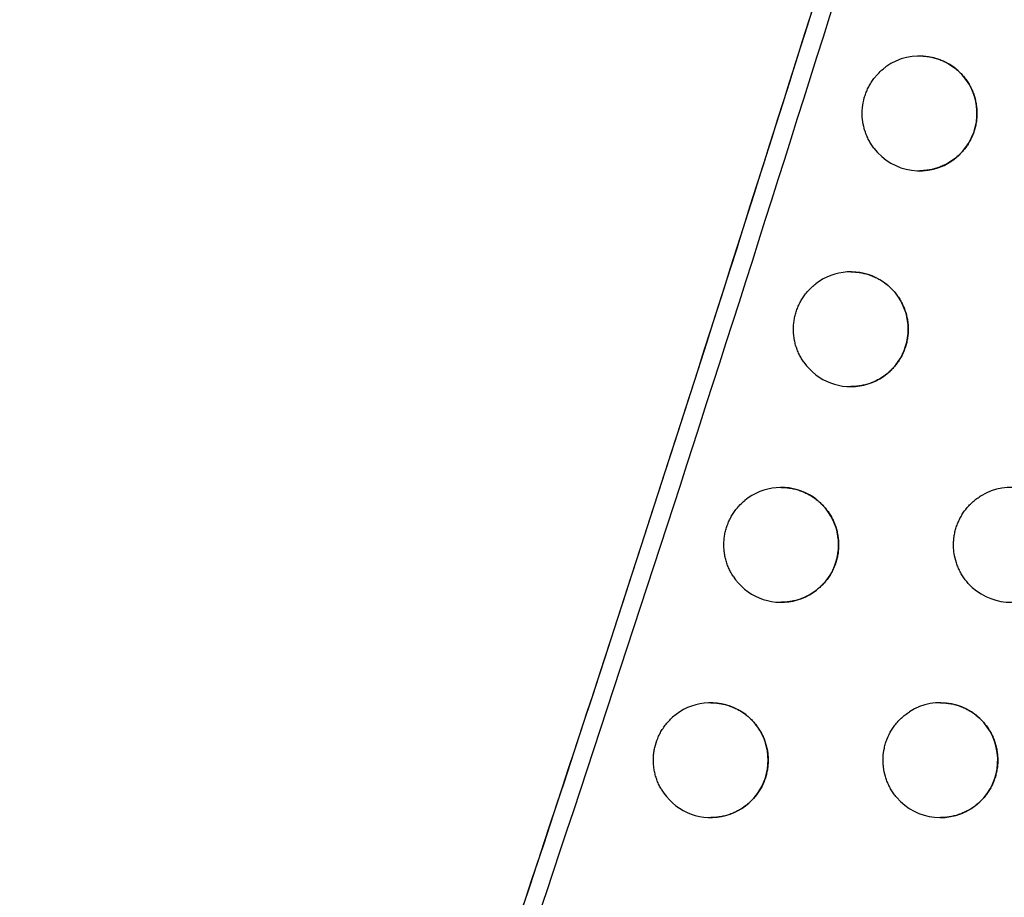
# Model space of a CAD drawing. Header units: millimetres. Extents: x -0.201 to 0.721, y -0.195 to 0.483.
# Tile 19 of 188: x -0.08709 to -0.07851, y 0.09054 to 0.09818. Entities that reach past the tile are written whole.
import ezdxf

# ---------------------------------------------------------------- set-up
doc = ezdxf.new("R2010")
doc.units = ezdxf.units.MM

msp = doc.modelspace()

# ---------------------------------------------------------------- linework, layer by layer
at = {"color": 7, "linetype": 'Continuous', "lineweight": 25}
for centre, start, end in [((-0.07925, 0.097368), 217.2244, 125.828152), ((-0.079849, 0.095488), 215.144339, 127.601792), ((-0.080455, 0.09361), 212.906729, 129.541885), ((-0.078455, 0.09361), 222.189664, 121.017888), ((-0.081069, 0.091735), 210.482914, 131.677836), ((-0.079069, 0.091735), 220.50058, 122.379799)]:
    msp.add_arc(centre, 0.0005, start, end, dxfattribs=at)
for points, knots in [([(-0.0929912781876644, 0.0810056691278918), (-0.0920472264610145, 0.0841585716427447), (-0.0901381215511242, 0.0905345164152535), (-0.0875057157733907, 0.1002047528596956), (-0.0850355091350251, 0.1099983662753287), (-0.0827655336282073, 0.1198475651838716), (-0.0806936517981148, 0.1297388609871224), (-0.0788212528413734, 0.139665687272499), (-0.0771480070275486, 0.1496265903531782), (-0.0756748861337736, 0.1596260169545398), (-0.0741177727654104, 0.1719227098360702), (-0.0726579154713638, 0.1865373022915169), (-0.0715523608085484, 0.203495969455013), (-0.0709809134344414, 0.220516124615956), (-0.0710894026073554, 0.2318817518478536), (-0.0711436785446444, 0.2375678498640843)], [0, 0, 0, 0, 0.0622011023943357, 0.1257859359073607, 0.1893965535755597, 0.253084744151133, 0.316798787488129, 0.3803835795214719, 0.4439938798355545, 0.507681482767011, 0.5713950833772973, 0.6782397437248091, 0.7852056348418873, 0.8925407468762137, 1, 1, 1, 1]), ([(-0.0965480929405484, 0.0828988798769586), (-0.095621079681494, 0.0860155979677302), (-0.0937349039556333, 0.0923571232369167), (-0.0911315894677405, 0.1019943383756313), (-0.0886822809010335, 0.1117933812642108), (-0.0864351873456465, 0.1216481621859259), (-0.0843886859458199, 0.1315450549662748), (-0.0825450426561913, 0.1414775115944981), (-0.0809039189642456, 0.1514440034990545), (-0.0794649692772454, 0.1614487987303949), (-0.0779904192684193, 0.1734328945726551), (-0.0766401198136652, 0.1874125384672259), (-0.0756243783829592, 0.2034078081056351), (-0.0750880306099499, 0.2194564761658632), (-0.0751700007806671, 0.2301723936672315), (-0.0752110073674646, 0.2355331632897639)], [0, 0, 0, 0, 0.0630395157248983, 0.1282652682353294, 0.1935180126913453, 0.2588520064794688, 0.3242131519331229, 0.3894389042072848, 0.454691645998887, 0.5200256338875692, 0.5853867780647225, 0.6887694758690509, 0.7922597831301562, 0.8960753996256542, 1, 1, 1, 1]), ([(-0.0791945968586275, 0.1014139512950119), (-0.0804014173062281, 0.0975765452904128), (-0.0828157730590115, 0.089899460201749), (-0.08550671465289, 0.0823141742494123), (-0.0868525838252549, 0.0785204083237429)], [0, 0, 0, 0, 0.4998519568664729, 1, 1, 1, 1]), ([(-0.0860544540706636, 0.0807443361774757), (-0.0848576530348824, 0.0841625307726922), (-0.0824634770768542, 0.0910005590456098), (-0.0802936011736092, 0.0979124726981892), (-0.0792084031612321, 0.1013692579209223)], [0, 0, 0, 0, 0.499880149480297, 1, 1, 1, 1]), ([(-0.0791994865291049, 0.1008778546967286), (-0.0797926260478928, 0.098981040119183), (-0.0809789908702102, 0.0951871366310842), (-0.0828459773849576, 0.0895229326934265), (-0.0847712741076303, 0.0838766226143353), (-0.0861126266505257, 0.0801318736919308), (-0.086783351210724, 0.0782593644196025)], [0, 0, 0, 0, 0.2499097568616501, 0.4998556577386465, 0.7499098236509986, 1, 1, 1, 1]), ([(-0.0792500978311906, 0.0978680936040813), (-0.0792469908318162, 0.0978681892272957), (-0.0792295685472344, 0.0978687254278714), (-0.079198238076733, 0.0978661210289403), (-0.079156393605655, 0.0978601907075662), (-0.0791152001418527, 0.0978504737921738), (-0.0790744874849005, 0.0978372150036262), (-0.0790351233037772, 0.0978204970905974), (-0.0789975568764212, 0.0978006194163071), (-0.0789618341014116, 0.0977776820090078), (-0.0789277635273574, 0.0977514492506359), (-0.0788961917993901, 0.097722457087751), (-0.0788674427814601, 0.0976911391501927), (-0.0788415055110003, 0.0976576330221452), (-0.0788182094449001, 0.0976215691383), (-0.0787982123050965, 0.0975838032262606), (-0.0787816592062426, 0.0975448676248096), (-0.0787684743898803, 0.0975048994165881), (-0.0787585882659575, 0.0974634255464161), (-0.0787523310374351, 0.0974214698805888), (-0.0787496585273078, 0.0973795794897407), (-0.0787504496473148, 0.097337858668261), (-0.0787547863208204, 0.0972958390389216), (-0.0787626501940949, 0.0972545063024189), (-0.078777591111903, 0.0972008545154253), (-0.0787991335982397, 0.0971493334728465), (-0.0788268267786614, 0.0971011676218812), (-0.0788504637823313, 0.0970669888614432), (-0.078876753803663, 0.0970349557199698), (-0.0789059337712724, 0.0970048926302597), (-0.0789375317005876, 0.0969774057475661), (-0.0789711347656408, 0.0969527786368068), (-0.0790066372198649, 0.0969310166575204), (-0.0790442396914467, 0.0969120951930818), (-0.0790833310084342, 0.0968964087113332), (-0.0791234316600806, 0.0968841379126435), (-0.0791644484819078, 0.0968751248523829), (-0.0792065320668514, 0.0968699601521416), (-0.0792353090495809, 0.0968678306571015), (-0.0792498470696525, 0.0968684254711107), (-0.079250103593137, 0.0968684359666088)], [0, 0, 0, 0, 0.0059655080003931, 0.033451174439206, 0.0601856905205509, 0.0871049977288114, 0.1146072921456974, 0.1423112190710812, 0.1690922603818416, 0.1960603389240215, 0.2236206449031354, 0.2513866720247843, 0.2780254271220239, 0.3048517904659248, 0.3322733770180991, 0.3599021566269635, 0.3862661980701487, 0.4128162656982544, 0.439956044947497, 0.4673008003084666, 0.4933870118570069, 0.5196561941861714, 0.5465034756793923, 0.5735508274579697, 0.5994899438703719, 0.6522476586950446, 0.679128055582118, 0.7051181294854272, 0.7312866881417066, 0.7580152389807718, 0.7849360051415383, 0.8111470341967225, 0.8375371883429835, 0.8644891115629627, 0.8916338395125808, 0.918131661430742, 0.9448110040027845, 0.9720608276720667, 0.9995070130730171, 0.9999999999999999, 0.9999999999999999, 0.9999999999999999, 0.9999999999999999]), ([(-0.0796482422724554, 0.097065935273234), (-0.0796562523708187, 0.0970770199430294), (-0.0796723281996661, 0.0970992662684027), (-0.0796930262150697, 0.0971353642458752), (-0.0797110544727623, 0.0971734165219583), (-0.0797257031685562, 0.0972128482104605), (-0.0797407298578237, 0.0972666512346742), (-0.0797489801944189, 0.0973222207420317), (-0.079750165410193, 0.0973781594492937), (-0.0797466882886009, 0.097434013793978), (-0.0797362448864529, 0.0974892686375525), (-0.0797190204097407, 0.097542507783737), (-0.0797028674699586, 0.0975810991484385), (-0.0796836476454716, 0.0976181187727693), (-0.0796611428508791, 0.0976538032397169), (-0.0796377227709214, 0.0976847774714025), (-0.0796074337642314, 0.0977191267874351), (-0.0795766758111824, 0.0977483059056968), (-0.0795513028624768, 0.0977673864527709), (-0.0795427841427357, 0.0977737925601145)], [0, 0, 0, 0, 0.0516187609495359, 0.1035960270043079, 0.1567038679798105, 0.2102023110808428, 0.2618210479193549, 0.36681181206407, 0.4203093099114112, 0.4719361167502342, 0.5769435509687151, 0.6304497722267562, 0.6820793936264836, 0.7340675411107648, 0.7871865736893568, 0.8406964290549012, 0.8801261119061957, 0.9597535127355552, 0.9999999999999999, 0.9999999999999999, 0.9999999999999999, 0.9999999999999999]), ([(-0.0798489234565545, 0.0959878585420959), (-0.0798456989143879, 0.095987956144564), (-0.0798281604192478, 0.0959884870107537), (-0.0797967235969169, 0.0959858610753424), (-0.0797549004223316, 0.0959799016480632), (-0.0797137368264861, 0.0959701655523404), (-0.079673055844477, 0.0959568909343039), (-0.079633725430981, 0.0959401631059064), (-0.0795961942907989, 0.0959202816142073), (-0.0795605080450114, 0.0958973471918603), (-0.079526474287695, 0.0958711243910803), (-0.0794949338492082, 0.0958421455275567), (-0.0794662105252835, 0.0958108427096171), (-0.0794402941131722, 0.0957773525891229), (-0.0794170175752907, 0.0957413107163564), (-0.0793970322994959, 0.0957035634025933), (-0.0793804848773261, 0.095664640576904), (-0.0793673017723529, 0.0956246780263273), (-0.0793574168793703, 0.095583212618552), (-0.0793511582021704, 0.0955412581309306), (-0.0793484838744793, 0.0954993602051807), (-0.079349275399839, 0.0954576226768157), (-0.0793536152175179, 0.0954155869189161), (-0.0793614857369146, 0.0953742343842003), (-0.0793764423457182, 0.0953205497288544), (-0.0793980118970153, 0.0952689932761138), (-0.0794257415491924, 0.0952207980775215), (-0.0794494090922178, 0.0951866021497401), (-0.0794757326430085, 0.0951545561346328), (-0.0795049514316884, 0.0951244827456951), (-0.0795365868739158, 0.0950969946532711), (-0.0795702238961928, 0.0950723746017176), (-0.0796057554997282, 0.0950506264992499), (-0.079643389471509, 0.0950317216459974), (-0.07968250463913, 0.0950160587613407), (-0.0797226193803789, 0.095003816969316), (-0.0797636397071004, 0.0949948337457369), (-0.0798057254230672, 0.0949897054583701), (-0.0798343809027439, 0.0949875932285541), (-0.0798487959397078, 0.0949881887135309), (-0.079848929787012, 0.0949881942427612)], [0, 0, 0, 0, 0.0061891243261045, 0.0336630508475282, 0.0603732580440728, 0.0872681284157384, 0.1147455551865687, 0.1424244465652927, 0.169179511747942, 0.1961213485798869, 0.2236544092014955, 0.2513927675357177, 0.278016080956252, 0.3048267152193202, 0.3322314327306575, 0.359842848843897, 0.3862096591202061, 0.4127623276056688, 0.4399039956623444, 0.467250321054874, 0.4933563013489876, 0.5196452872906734, 0.5465124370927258, 0.5735796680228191, 0.5995462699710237, 0.652360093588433, 0.6792692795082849, 0.7052821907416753, 0.7314738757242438, 0.7582266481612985, 0.7851720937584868, 0.8113914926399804, 0.8377902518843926, 0.8647517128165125, 0.8919063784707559, 0.9183947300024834, 0.9450646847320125, 0.9723054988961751, 0.9997428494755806, 0.9999999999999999, 0.9999999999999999, 0.9999999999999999, 0.9999999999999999]), ([(-0.0802577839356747, 0.0952003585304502), (-0.0802653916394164, 0.0952117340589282), (-0.0802806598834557, 0.0952345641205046), (-0.0803000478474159, 0.095271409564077), (-0.0803166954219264, 0.0953101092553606), (-0.0803299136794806, 0.0953500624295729), (-0.0803429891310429, 0.0954043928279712), (-0.0803492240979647, 0.0954602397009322), (-0.080348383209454, 0.0955161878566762), (-0.0803442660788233, 0.0955578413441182), (-0.0803367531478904, 0.095598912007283), (-0.0803257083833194, 0.0956396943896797), (-0.0803112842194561, 0.0956792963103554), (-0.0802937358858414, 0.0957172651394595), (-0.08027317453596, 0.0957535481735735), (-0.0802493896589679, 0.0957883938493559), (-0.0802216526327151, 0.0958222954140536), (-0.0801901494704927, 0.0958548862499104), (-0.0801660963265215, 0.0958744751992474), (-0.0801540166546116, 0.0958843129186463)], [0, 0, 0, 0, 0.0538948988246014, 0.1081641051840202, 0.1636137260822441, 0.2194711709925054, 0.2733660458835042, 0.3829864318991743, 0.4388429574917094, 0.492745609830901, 0.5470224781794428, 0.6024796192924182, 0.6583446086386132, 0.7122492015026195, 0.7665281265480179, 0.8219877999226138, 0.8778555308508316, 0.9386581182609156, 1, 1, 1, 1]), ([(-0.0804551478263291, 0.0941099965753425), (-0.0804518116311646, 0.0941100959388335), (-0.0804341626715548, 0.0941106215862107), (-0.0804026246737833, 0.0941079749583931), (-0.0803608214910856, 0.0941019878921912), (-0.0803196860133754, 0.0940922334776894), (-0.0802790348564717, 0.0940789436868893), (-0.0802397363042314, 0.0940622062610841), (-0.0802022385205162, 0.094042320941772), (-0.0801665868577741, 0.0940193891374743), (-0.0801325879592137, 0.0939931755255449), (-0.0801010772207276, 0.0939642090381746), (-0.0800723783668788, 0.0939329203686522), (-0.0800464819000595, 0.0938994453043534), (-0.0800232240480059, 0.0938634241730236), (-0.0800032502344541, 0.0938256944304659), (-0.0799867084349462, 0.0937867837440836), (-0.0799735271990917, 0.0937468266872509), (-0.0799636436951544, 0.0937053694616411), (-0.079957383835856, 0.0936634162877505), (-0.0799547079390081, 0.0936215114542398), (-0.0799554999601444, 0.0935797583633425), (-0.0799598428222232, 0.0935377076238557), (-0.0799677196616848, 0.0934963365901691), (-0.0799826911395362, 0.0934426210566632), (-0.0800042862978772, 0.0933910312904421), (-0.0800320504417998, 0.0933428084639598), (-0.0800557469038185, 0.0933085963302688), (-0.0800821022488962, 0.093276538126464), (-0.0801113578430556, 0.093246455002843), (-0.0801430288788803, 0.0932189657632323), (-0.0801766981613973, 0.0931943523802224), (-0.0802122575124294, 0.0931726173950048), (-0.0802499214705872, 0.0931537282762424), (-0.0802890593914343, 0.0931380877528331), (-0.0803291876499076, 0.0931258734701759), (-0.0803702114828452, 0.093116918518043), (-0.0804122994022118, 0.0931118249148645), (-0.0804408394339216, 0.0931097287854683), (-0.0804551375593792, 0.0931103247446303), (-0.0804551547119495, 0.0931103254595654)], [0, 0, 0, 0, 0.0064014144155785, 0.033864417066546, 0.0605517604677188, 0.0874236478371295, 0.1148776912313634, 0.142533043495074, 0.1692635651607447, 0.196180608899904, 0.2236879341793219, 0.2514001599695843, 0.278008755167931, 0.3048043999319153, 0.3321930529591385, 0.3597879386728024, 0.3861571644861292, 0.4127120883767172, 0.4398553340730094, 0.4672029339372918, 0.4933274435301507, 0.5196349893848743, 0.5465207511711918, 0.5736066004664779, 0.5995991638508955, 0.6524659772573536, 0.6794023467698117, 0.705436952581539, 0.7316506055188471, 0.7584263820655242, 0.785395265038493, 0.8116227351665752, 0.8380297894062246, 0.865000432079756, 0.89216465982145, 0.9186442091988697, 0.9453054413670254, 0.9725378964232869, 0.9999670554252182, 1, 1, 1, 1]), ([(-0.0788256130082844, 0.093274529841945), (-0.0788345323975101, 0.0932848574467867), (-0.0788524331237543, 0.0933055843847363), (-0.0788761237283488, 0.0933396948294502), (-0.078897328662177, 0.0933759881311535), (-0.0789152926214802, 0.093413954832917), (-0.0789348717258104, 0.0934661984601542), (-0.0789478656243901, 0.0935208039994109), (-0.0789538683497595, 0.0935763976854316), (-0.0789548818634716, 0.0936182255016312), (-0.0789524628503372, 0.0936599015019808), (-0.0789465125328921, 0.0937017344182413), (-0.0789370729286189, 0.093742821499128), (-0.0789243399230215, 0.0937826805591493), (-0.0789084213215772, 0.0938212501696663), (-0.0788891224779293, 0.0938587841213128), (-0.07886678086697, 0.093894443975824), (-0.0788417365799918, 0.093927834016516), (-0.0788141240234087, 0.0939589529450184), (-0.0787836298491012, 0.0939879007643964), (-0.0787499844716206, 0.0940151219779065), (-0.0787254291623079, 0.094030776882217), (-0.0787128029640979, 0.0940388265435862)], [0, 0, 0, 0, 0.0466009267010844, 0.0935255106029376, 0.1414707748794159, 0.1897686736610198, 0.2363695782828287, 0.3311542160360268, 0.3794512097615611, 0.4260599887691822, 0.4729923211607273, 0.520945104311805, 0.5692504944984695, 0.61586359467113, 0.6628003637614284, 0.7107580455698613, 0.7590685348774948, 0.8056774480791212, 0.852610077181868, 0.9005638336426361, 0.9488704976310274, 0.9999999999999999, 0.9999999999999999, 0.9999999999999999, 0.9999999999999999]), ([(-0.080874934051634, 0.093338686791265), (-0.0808820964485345, 0.0933503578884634), (-0.0808964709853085, 0.0933737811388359), (-0.0809144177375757, 0.0934113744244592), (-0.0809295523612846, 0.0934507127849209), (-0.0809412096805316, 0.0934911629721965), (-0.0809493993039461, 0.0935321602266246), (-0.0809541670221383, 0.0935736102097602), (-0.0809554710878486, 0.0936158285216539), (-0.0809531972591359, 0.0936579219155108), (-0.0809474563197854, 0.0936993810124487), (-0.0809383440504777, 0.0937401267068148), (-0.0809257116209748, 0.0937804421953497), (-0.0809097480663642, 0.0938194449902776), (-0.0808907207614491, 0.0938566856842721), (-0.0808687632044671, 0.0938921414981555), (-0.0808435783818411, 0.0939259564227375), (-0.0808124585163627, 0.0939615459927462), (-0.080787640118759, 0.0939834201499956), (-0.0807734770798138, 0.0939959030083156)], [0, 0, 0, 0, 0.0566003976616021, 0.1135938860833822, 0.1718270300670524, 0.2304884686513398, 0.2870888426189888, 0.3440821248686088, 0.4023145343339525, 0.460975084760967, 0.5175828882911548, 0.5745836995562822, 0.6328240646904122, 0.6914927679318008, 0.7481015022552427, 0.8051033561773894, 0.8633452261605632, 0.9220156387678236, 1, 1, 1, 1]), ([(-0.0810687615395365, 0.092234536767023), (-0.0810653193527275, 0.0922346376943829), (-0.0810475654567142, 0.0922351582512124), (-0.0810159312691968, 0.092232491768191), (-0.0809741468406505, 0.0922264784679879), (-0.0809330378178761, 0.0922167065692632), (-0.0808924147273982, 0.0922034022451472), (-0.080853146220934, 0.0921866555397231), (-0.0808156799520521, 0.0921667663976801), (-0.0807800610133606, 0.0921438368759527), (-0.0807460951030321, 0.0921176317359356), (-0.080714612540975, 0.0920886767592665), (-0.0806859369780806, 0.0920574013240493), (-0.0806600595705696, 0.0920239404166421), (-0.080636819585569, 0.0919879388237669), (-0.080616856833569, 0.091950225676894), (-0.0806003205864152, 0.0919113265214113), (-0.0805871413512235, 0.0918713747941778), (-0.080577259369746, 0.091829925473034), (-0.0805709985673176, 0.0917879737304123), (-0.0805683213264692, 0.0917460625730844), (-0.080569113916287, 0.0917042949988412), (-0.0805734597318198, 0.091662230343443), (-0.0805813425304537, 0.0916208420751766), (-0.080596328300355, 0.0915670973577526), (-0.0806179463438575, 0.0915154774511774), (-0.080645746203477, 0.0914672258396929), (-0.0806774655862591, 0.0914214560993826), (-0.0807147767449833, 0.0913798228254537), (-0.0807568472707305, 0.0913433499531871), (-0.0807905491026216, 0.0913187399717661), (-0.0808261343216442, 0.0912970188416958), (-0.0808638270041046, 0.0912781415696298), (-0.0809029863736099, 0.0912625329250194), (-0.0809431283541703, 0.0912503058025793), (-0.0809841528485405, 0.0912415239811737), (-0.0810261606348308, 0.0912359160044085), (-0.0810545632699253, 0.091235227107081), (-0.0810687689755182, 0.0912348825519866)], [0, 0, 0, 0, 0.0066031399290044, 0.0340572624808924, 0.0607243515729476, 0.0875758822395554, 0.1150092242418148, 0.1426437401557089, 0.1693523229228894, 0.1962472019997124, 0.2237315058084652, 0.2514203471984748, 0.2780161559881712, 0.3047987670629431, 0.3321734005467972, 0.3597538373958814, 0.3861263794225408, 0.4126844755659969, 0.4398302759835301, 0.4671801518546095, 0.4933232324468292, 0.5196493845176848, 0.5465538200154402, 0.5736583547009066, 0.5996766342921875, 0.6525959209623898, 0.6795591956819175, 0.7056156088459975, 0.7586037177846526, 0.7855960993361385, 0.8118325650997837, 0.838248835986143, 0.8652295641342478, 0.8924042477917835, 0.9188768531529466, 0.9455312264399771, 0.9727571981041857, 1, 1, 1, 1]), ([(-0.0790687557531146, 0.0922345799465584), (-0.0790659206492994, 0.0922346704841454), (-0.0790487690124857, 0.0922352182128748), (-0.0790176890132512, 0.09223266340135), (-0.0789758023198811, 0.0922268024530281), (-0.0789345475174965, 0.0922171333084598), (-0.0788937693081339, 0.0922039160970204), (-0.0788543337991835, 0.0921872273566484), (-0.0788166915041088, 0.0921673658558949), (-0.0787808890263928, 0.092144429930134), (-0.0787467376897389, 0.0921181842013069), (-0.0787150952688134, 0.0920891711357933), (-0.078686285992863, 0.0920578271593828), (-0.0786602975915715, 0.0920242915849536), (-0.0786369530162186, 0.0919881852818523), (-0.0786169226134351, 0.0919503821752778), (-0.0786003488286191, 0.0919114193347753), (-0.078587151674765, 0.0918714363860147), (-0.0785772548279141, 0.0918299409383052), (-0.078570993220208, 0.0917879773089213), (-0.0785683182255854, 0.0917460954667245), (-0.0785691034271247, 0.0917044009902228), (-0.0785734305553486, 0.0916624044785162), (-0.0785812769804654, 0.0916211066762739), (-0.0785924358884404, 0.0915810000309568), (-0.0786067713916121, 0.0915421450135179), (-0.0786244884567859, 0.091504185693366), (-0.0786452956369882, 0.0914679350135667), (-0.0786688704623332, 0.0914337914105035), (-0.0786950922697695, 0.0914017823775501), (-0.0787241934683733, 0.0913717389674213), (-0.0787557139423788, 0.0913442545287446), (-0.0787892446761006, 0.0913196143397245), (-0.0788246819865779, 0.0912978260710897), (-0.078862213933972, 0.0912788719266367), (-0.0789012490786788, 0.0912631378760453), (-0.0789413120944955, 0.0912508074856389), (-0.0789823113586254, 0.0912417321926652), (-0.0790243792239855, 0.0912364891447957), (-0.0790534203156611, 0.0912343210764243), (-0.0790682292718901, 0.0912349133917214), (-0.0790687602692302, 0.0912349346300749)], [0, 0, 0, 0, 0.0054470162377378, 0.0329530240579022, 0.0597356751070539, 0.0867033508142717, 0.1142547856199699, 0.1420081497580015, 0.1688424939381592, 0.1958644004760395, 0.2234805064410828, 0.2513031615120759, 0.2779756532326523, 0.3048363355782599, 0.332294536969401, 0.3599609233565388, 0.3863233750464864, 0.4128722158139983, 0.4400122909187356, 0.4673580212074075, 0.493408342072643, 0.519641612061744, 0.5464530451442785, 0.5734646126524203, 0.5993497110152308, 0.6254144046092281, 0.6520440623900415, 0.6788681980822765, 0.7048089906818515, 0.7309277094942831, 0.7576043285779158, 0.78447229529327, 0.8106589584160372, 0.8370242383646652, 0.8639492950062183, 0.891066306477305, 0.9175748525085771, 0.9442646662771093, 0.9715238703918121, 0.9989789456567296, 0.9999999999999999, 0.9999999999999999, 0.9999999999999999, 0.9999999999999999]), ([(-0.0794489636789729, 0.0914101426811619), (-0.0794575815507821, 0.0914207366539), (-0.0794748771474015, 0.0914419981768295), (-0.0794975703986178, 0.0914768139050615), (-0.079517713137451, 0.0915137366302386), (-0.0795345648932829, 0.0915522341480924), (-0.079552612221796, 0.0916050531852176), (-0.079564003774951, 0.0916600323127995), (-0.0795683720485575, 0.0917157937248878), (-0.0795680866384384, 0.0917717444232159), (-0.0795608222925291, 0.0918275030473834), (-0.0795466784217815, 0.0918816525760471), (-0.0795280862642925, 0.0919344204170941), (-0.0795029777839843, 0.0919846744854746), (-0.0794711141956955, 0.092032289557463), (-0.0794431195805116, 0.0920670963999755), (-0.0794110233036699, 0.0921001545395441), (-0.0793756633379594, 0.0921307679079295), (-0.0793496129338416, 0.0921483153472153), (-0.0793365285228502, 0.0921571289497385)], [0, 0, 0, 0, 0.0480675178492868, 0.096468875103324, 0.1459230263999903, 0.1957409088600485, 0.2438084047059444, 0.3415760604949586, 0.3913930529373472, 0.4394682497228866, 0.5372517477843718, 0.5870769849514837, 0.6351559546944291, 0.7329476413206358, 0.7827774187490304, 0.8358979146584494, 0.8894701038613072, 0.9444838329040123, 0.9999999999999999, 0.9999999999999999, 0.9999999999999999, 0.9999999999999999]), ([(-0.0814996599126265, 0.0914812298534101), (-0.0815063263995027, 0.0914932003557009), (-0.0815197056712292, 0.0915172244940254), (-0.0815360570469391, 0.0915555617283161), (-0.0815495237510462, 0.0915955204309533), (-0.081559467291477, 0.091636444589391), (-0.0815681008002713, 0.0916916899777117), (-0.0815697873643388, 0.0917478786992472), (-0.0815644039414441, 0.0918035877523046), (-0.0815543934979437, 0.0918586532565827), (-0.0815375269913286, 0.091912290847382), (-0.0815135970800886, 0.0919643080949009), (-0.0814915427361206, 0.0920029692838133), (-0.0814652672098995, 0.0920404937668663), (-0.0814354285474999, 0.0920761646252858), (-0.081412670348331, 0.092097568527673), (-0.081401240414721, 0.0921083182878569)], [0, 0, 0, 0, 0.0598980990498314, 0.1202121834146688, 0.1818381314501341, 0.243917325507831, 0.3038154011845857, 0.4256461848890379, 0.4877245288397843, 0.5476296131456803, 0.6694750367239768, 0.7315611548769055, 0.797230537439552, 0.8634493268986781, 0.9314196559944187, 1, 1, 1, 1])]:
    msp.add_open_spline(points, degree=3, knots=knots, dxfattribs=at)

doc.saveas('drawing.dxf')
